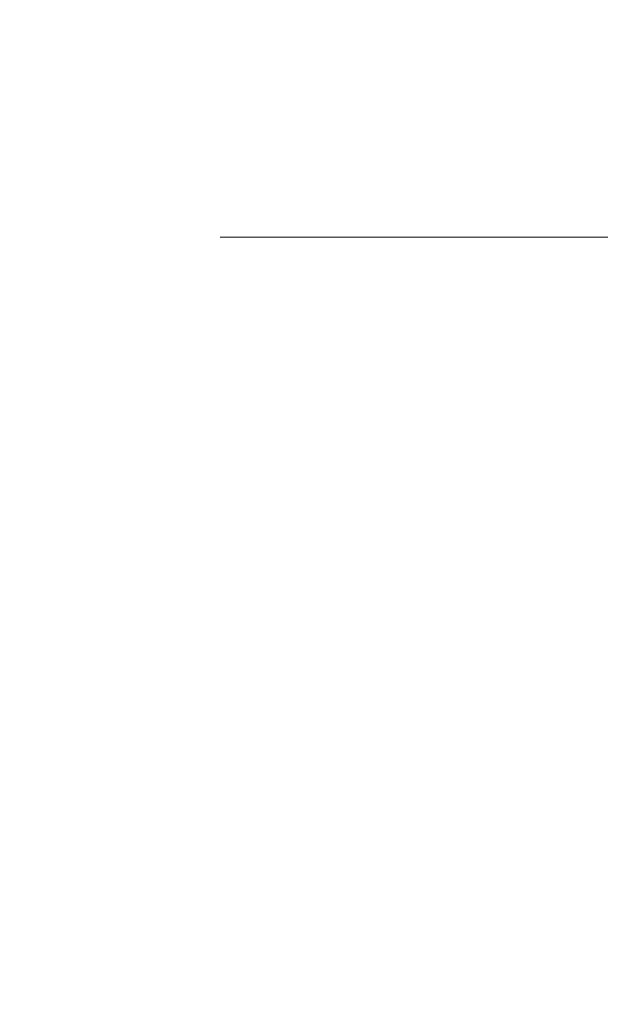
# Model space of a CAD drawing. Header units: millimetres. Extents: x -200 to 200, y -17 to 153.
# Tile 12 of 159: x -156.93 to -154.58, y 135.31 to 139.31. Entities that reach past the tile are written whole.
import ezdxf

# ---------------------------------------------------------------- set-up
doc = ezdxf.new("R2010")
doc.units = ezdxf.units.MM
doc.header["$LTSCALE"] = 12.7
doc.layers.add('Lighting-LED', color=7, linetype='Continuous', lineweight=5, true_color=0x000000)

msp = doc.modelspace()

# ---------------------------------------------------------------- linework, layer by layer
at = {"layer": 'Lighting-LED', "color": 18, "linetype": 'Continuous', "lineweight": 5, "true_color": 0x000000}
for points, invisible_edges in [([(-154.341, 139.3084, -136.1243), (-154.5488, 139.3084, -140.8845), (-154.8316, 139.0811, -140.8845), (-154.6226, 139.0812, -136.0997)], 15), ([(-154.5488, 139.3084, -140.8845), (-154.341, 139.3084, -145.6447), (-154.6226, 139.0811, -145.6694), (-154.8316, 139.0811, -140.8845)], 15), ([(-154.341, 139.3084, -335.984), (-154.5488, 139.3084, -340.7442), (-154.8316, 139.0811, -340.7442), (-154.6226, 139.0812, -335.9593)], 15), ([(-154.5488, 139.3084, -340.7442), (-154.341, 139.3084, -345.5044), (-154.6226, 139.0811, -345.529), (-154.8316, 139.0811, -340.7442)], 15), ([(-153.719, 139.3084, -131.4003), (-154.341, 139.3084, -136.1243), (-154.6226, 139.0812, -136.0997), (-153.9975, 139.0812, -131.3512)], 15), ([(-154.341, 139.3084, -145.6447), (-153.719, 139.3084, -150.3687), (-153.9975, 139.0811, -150.4178), (-154.6226, 139.0811, -145.6694)], 15), ([(-153.719, 139.3084, -331.26), (-154.341, 139.3084, -335.984), (-154.6226, 139.0812, -335.9593), (-153.9975, 139.0812, -331.2109)], 15), ([(-154.341, 139.3084, -345.5044), (-153.719, 139.3084, -350.2284), (-153.9975, 139.0811, -350.2775), (-154.6226, 139.0811, -345.529)], 15), ([(-154.6226, 139.0812, -136.0997), (-154.8316, 139.0811, -140.8845), (-155.1321, 138.878, -140.8845), (-154.922, 138.878, -136.0735)], 15), ([(-154.6226, 139.0812, -335.9593), (-154.8316, 139.0811, -340.7442), (-155.1321, 138.878, -340.7442), (-154.922, 138.878, -335.9331)], 15), ([(-154.8316, 139.0811, -140.8845), (-154.6226, 139.0811, -145.6694), (-154.922, 138.8779, -145.6956), (-155.1321, 138.878, -140.8845)], 15), ([(-154.8316, 139.0811, -340.7442), (-154.6226, 139.0811, -345.529), (-154.922, 138.8779, -345.5552), (-155.1321, 138.878, -340.7442)], 15), ([(-153.9975, 139.0812, -131.3512), (-154.6226, 139.0812, -136.0997), (-154.922, 138.878, -136.0735), (-154.2935, 138.878, -131.2991)], 15), ([(-153.9975, 139.0812, -331.2109), (-154.6226, 139.0812, -335.9593), (-154.922, 138.878, -335.9331), (-154.2935, 138.878, -331.1587)], 15), ([(-154.6226, 139.0811, -145.6694), (-153.9975, 139.0811, -150.4178), (-154.2935, 138.8779, -150.47), (-154.922, 138.8779, -145.6956)], 15), ([(-154.6226, 139.0811, -345.529), (-153.9975, 139.0811, -350.2775), (-154.2935, 138.8779, -350.3297), (-154.922, 138.8779, -345.5552)], 15), ([(-154.922, 138.878, -136.0735), (-155.1321, 138.878, -140.8845), (-155.4483, 138.7002, -140.8845), (-155.2371, 138.7003, -136.0459)], 15), ([(-155.1321, 138.878, -140.8845), (-154.922, 138.8779, -145.6956), (-155.2371, 138.7002, -145.7231), (-155.4483, 138.7002, -140.8845)], 15), ([(-154.922, 138.878, -335.9331), (-155.1321, 138.878, -340.7442), (-155.4483, 138.7002, -340.7442), (-155.2371, 138.7003, -335.9056)], 15), ([(-155.1321, 138.878, -340.7442), (-154.922, 138.8779, -345.5552), (-155.2371, 138.7002, -345.5828), (-155.4483, 138.7002, -340.7442)], 15), ([(-154.2935, 138.878, -131.2991), (-154.922, 138.878, -136.0735), (-155.2371, 138.7003, -136.0459), (-154.6049, 138.7003, -131.2441)], 15), ([(-154.2935, 138.878, -331.1587), (-154.922, 138.878, -335.9331), (-155.2371, 138.7003, -335.9056), (-154.6049, 138.7003, -331.1038)], 15), ([(-154.922, 138.8779, -145.6956), (-154.2935, 138.8779, -150.47), (-154.6049, 138.7002, -150.5249), (-155.2371, 138.7002, -145.7231)], 15), ([(-154.922, 138.8779, -345.5552), (-154.2935, 138.8779, -350.3297), (-154.6049, 138.7002, -350.3846), (-155.2371, 138.7002, -345.5828)], 15), ([(-153.2512, 138.878, -126.5976), (-154.2935, 138.878, -131.2991), (-154.6049, 138.7003, -131.2441), (-153.5567, 138.7003, -126.5157)], 15), ([(-153.2512, 138.878, -326.4572), (-154.2935, 138.878, -331.1587), (-154.6049, 138.7003, -331.1038), (-153.5567, 138.7003, -326.3754)], 15), ([(-154.2935, 138.8779, -150.47), (-153.2512, 138.8779, -155.1715), (-153.5567, 138.7002, -155.2533), (-154.6049, 138.7002, -150.5249)], 15), ([(-154.2935, 138.8779, -350.3297), (-153.2512, 138.8779, -355.0311), (-153.5567, 138.7002, -355.113), (-154.6049, 138.7002, -350.3846)], 15), ([(-155.2371, 138.7003, -136.0459), (-155.4483, 138.7002, -140.8845), (-155.7782, 138.5492, -140.8845), (-155.5656, 138.5492, -136.0172)], 15), ([(-155.2371, 138.7003, -335.9056), (-155.4483, 138.7002, -340.7442), (-155.7782, 138.5492, -340.7442), (-155.5656, 138.5492, -335.8768)], 15), ([(-155.4483, 138.7002, -140.8845), (-155.2371, 138.7002, -145.7231), (-155.5656, 138.5492, -145.7519), (-155.7782, 138.5492, -140.8845)], 15), ([(-155.4483, 138.7002, -340.7442), (-155.2371, 138.7002, -345.5828), (-155.5656, 138.5492, -345.6115), (-155.7782, 138.5492, -340.7442)], 15), ([(-154.6049, 138.7003, -131.2441), (-155.2371, 138.7003, -136.0459), (-155.5656, 138.5492, -136.0172), (-154.9297, 138.5492, -131.1869)], 15), ([(-154.6049, 138.7003, -331.1038), (-155.2371, 138.7003, -335.9056), (-155.5656, 138.5492, -335.8768), (-154.9297, 138.5492, -331.0465)], 15), ([(-155.2371, 138.7002, -145.7231), (-154.6049, 138.7002, -150.5249), (-154.9297, 138.5491, -150.5822), (-155.5656, 138.5492, -145.7519)], 15), ([(-155.2371, 138.7002, -345.5828), (-154.6049, 138.7002, -350.3846), (-154.9297, 138.5491, -350.4418), (-155.5656, 138.5492, -345.6115)], 15), ([(-153.5567, 138.7003, -126.5157), (-154.6049, 138.7003, -131.2441), (-154.9297, 138.5492, -131.1869), (-153.8752, 138.5492, -126.4304)], 15), ([(-153.5567, 138.7003, -326.3754), (-154.6049, 138.7003, -331.1038), (-154.9297, 138.5492, -331.0465), (-153.8752, 138.5492, -326.29)], 15), ([(-154.6049, 138.7002, -150.5249), (-153.5567, 138.7002, -155.2533), (-153.8752, 138.5491, -155.3387), (-154.9297, 138.5491, -150.5822)], 15), ([(-154.6049, 138.7002, -350.3846), (-153.5567, 138.7002, -355.113), (-153.8752, 138.5491, -355.1983), (-154.9297, 138.5491, -350.4418)], 15), ([(-155.5656, 138.5492, -136.0172), (-155.7782, 138.5492, -140.8845), (-156.1193, 138.4258, -140.8845), (-155.9055, 138.4258, -135.9874)], 11), ([(-155.7782, 138.5492, -140.8845), (-155.5656, 138.5492, -145.7519), (-155.9055, 138.4258, -145.7816), (-156.1193, 138.4258, -140.8845)], 11), ([(-155.5656, 138.5492, -335.8768), (-155.7782, 138.5492, -340.7442), (-156.1193, 138.4258, -340.7442), (-155.9055, 138.4258, -335.8471)], 11), ([(-155.7782, 138.5492, -340.7442), (-155.5656, 138.5492, -345.6115), (-155.9055, 138.4258, -345.6413), (-156.1193, 138.4258, -340.7442)], 11), ([(-154.9297, 138.5492, -131.1869), (-155.5656, 138.5492, -136.0172), (-155.9055, 138.4258, -135.9874), (-155.2657, 138.4258, -131.1276)], 11), ([(-155.5656, 138.5492, -145.7519), (-154.9297, 138.5491, -150.5822), (-155.2657, 138.4258, -150.6414), (-155.9055, 138.4258, -145.7816)], 11), ([(-154.9297, 138.5492, -331.0465), (-155.5656, 138.5492, -335.8768), (-155.9055, 138.4258, -335.8471), (-155.2657, 138.4258, -330.9873)], 11), ([(-155.5656, 138.5492, -345.6115), (-154.9297, 138.5491, -350.4418), (-155.2657, 138.4258, -350.5011), (-155.9055, 138.4258, -345.6413)], 11), ([(-153.8752, 138.5492, -126.4304), (-154.9297, 138.5492, -131.1869), (-155.2657, 138.4258, -131.1276), (-154.2048, 138.4259, -126.3421)], 11), ([(-153.8752, 138.5492, -326.29), (-154.9297, 138.5492, -331.0465), (-155.2657, 138.4258, -330.9873), (-154.2048, 138.4259, -326.2017)], 11), ([(-154.9297, 138.5491, -150.5822), (-153.8752, 138.5491, -155.3387), (-154.2048, 138.4258, -155.427), (-155.2657, 138.4258, -150.6414)], 11), ([(-154.9297, 138.5491, -350.4418), (-153.8752, 138.5491, -355.1983), (-154.2048, 138.4258, -355.2866), (-155.2657, 138.4258, -350.5011)], 11), ([(-155.9055, 138.4258, -135.9874), (-156.1193, 138.4258, -140.8845), (-156.8692, 137.9751, -140.8845), (-156.6525, 137.9751, -135.9221)], 14), ([(-156.1193, 138.4258, -140.8845), (-155.9055, 138.4258, -145.7816), (-156.6525, 137.975, -145.847), (-156.8692, 137.9751, -140.8845)], 14), ([(-155.9055, 138.4258, -335.8471), (-156.1193, 138.4258, -340.7442), (-156.8692, 137.9751, -340.7442), (-156.6525, 137.9751, -335.7817)], 14), ([(-156.1193, 138.4258, -340.7442), (-155.9055, 138.4258, -345.6413), (-156.6525, 137.975, -345.7066), (-156.8692, 137.9751, -340.7442)], 14), ([(-155.2657, 138.4258, -131.1276), (-155.9055, 138.4258, -135.9874), (-156.6525, 137.9751, -135.9221), (-156.0042, 137.9751, -130.9974)], 14), ([(-155.9055, 138.4258, -145.7816), (-155.2657, 138.4258, -150.6414), (-156.0042, 137.975, -150.7716), (-156.6525, 137.975, -145.847)], 14), ([(-155.2657, 138.4258, -330.9873), (-155.9055, 138.4258, -335.8471), (-156.6525, 137.9751, -335.7817), (-156.0042, 137.9751, -330.8571)], 14), ([(-155.9055, 138.4258, -345.6413), (-155.2657, 138.4258, -350.5011), (-156.0042, 137.975, -350.6313), (-156.6525, 137.975, -345.7066)], 14), ([(-154.2048, 138.4259, -126.3421), (-155.2657, 138.4258, -131.1276), (-156.0042, 137.9751, -130.9974), (-154.9291, 137.9751, -126.148)], 14), ([(-154.2048, 138.4259, -326.2017), (-155.2657, 138.4258, -330.9873), (-156.0042, 137.9751, -330.8571), (-154.9291, 137.9751, -326.0076)], 14), ([(-155.2657, 138.4258, -150.6414), (-154.2048, 138.4258, -155.427), (-154.9291, 137.975, -155.6211), (-156.0042, 137.975, -150.7716)], 14), ([(-155.2657, 138.4258, -350.5011), (-154.2048, 138.4258, -355.2866), (-154.9291, 137.975, -355.4807), (-156.0042, 137.975, -350.6313)], 14), ([(-152.7308, 138.4259, -121.6672), (-154.2048, 138.4259, -126.3421), (-154.9291, 137.9751, -126.148), (-153.4354, 137.9751, -121.4107)], 14), ([(-152.7308, 138.4259, -321.5268), (-154.2048, 138.4259, -326.2017), (-154.9291, 137.9751, -326.0076), (-153.4354, 137.9751, -321.2704)], 14), ([(-154.2048, 138.4258, -155.427), (-152.7308, 138.4257, -160.1019), (-153.4354, 137.975, -160.3583), (-154.9291, 137.975, -155.6211)], 14), ([(-154.2048, 138.4258, -355.2866), (-152.7308, 138.4257, -359.9615), (-153.4354, 137.975, -360.218), (-154.9291, 137.975, -355.4807)], 14), ([(-156.6525, 137.9751, -135.9221), (-156.8692, 137.9751, -140.8845), (-157.5776, 137.4616, -140.8845), (-157.3582, 137.4616, -135.8603)], 15), ([(-156.8692, 137.9751, -140.8845), (-156.6525, 137.975, -145.847), (-157.3582, 137.4616, -145.9087), (-157.5776, 137.4616, -140.8845)], 15), ([(-156.6525, 137.9751, -335.7817), (-156.8692, 137.9751, -340.7442), (-157.5776, 137.4616, -340.7442), (-157.3582, 137.4616, -335.72)], 15), ([(-156.8692, 137.9751, -340.7442), (-156.6525, 137.975, -345.7066), (-157.3582, 137.4616, -345.7684), (-157.5776, 137.4616, -340.7442)], 15), ([(-156.0042, 137.9751, -130.9974), (-156.6525, 137.9751, -135.9221), (-157.3582, 137.4616, -135.8603), (-156.7018, 137.4616, -130.8744)], 15), ([(-156.0042, 137.9751, -330.8571), (-156.6525, 137.9751, -335.7817), (-157.3582, 137.4616, -335.72), (-156.7018, 137.4616, -330.7341)], 15), ([(-156.6525, 137.975, -145.847), (-156.0042, 137.975, -150.7716), (-156.7018, 137.4616, -150.8946), (-157.3582, 137.4616, -145.9087)], 15), ([(-156.6525, 137.975, -345.7066), (-156.0042, 137.975, -350.6313), (-156.7018, 137.4616, -350.7543), (-157.3582, 137.4616, -345.7684)], 15), ([(-154.9291, 137.9751, -126.148), (-156.0042, 137.9751, -130.9974), (-156.7018, 137.4616, -130.8744), (-155.6133, 137.4617, -125.9646)], 15), ([(-154.9291, 137.9751, -326.0076), (-156.0042, 137.9751, -330.8571), (-156.7018, 137.4616, -330.7341), (-155.6133, 137.4617, -325.8243)], 15), ([(-156.0042, 137.975, -150.7716), (-154.9291, 137.975, -155.6211), (-155.6133, 137.4615, -155.8044), (-156.7018, 137.4616, -150.8946)], 15), ([(-156.0042, 137.975, -350.6313), (-154.9291, 137.975, -355.4807), (-155.6133, 137.4615, -355.6641), (-156.7018, 137.4616, -350.7543)], 15), ([(-153.4354, 137.9751, -121.4107), (-154.9291, 137.9751, -126.148), (-155.6133, 137.4617, -125.9646), (-154.1011, 137.4617, -121.1684)], 15), ([(-153.4354, 137.9751, -321.2704), (-154.9291, 137.9751, -326.0076), (-155.6133, 137.4617, -325.8243), (-154.1011, 137.4617, -321.0281)], 15), ([(-154.9291, 137.975, -155.6211), (-153.4354, 137.975, -160.3583), (-154.1011, 137.4615, -160.6006), (-155.6133, 137.4615, -155.8044)], 15), ([(-154.9291, 137.975, -355.4807), (-153.4354, 137.975, -360.218), (-154.1011, 137.4615, -360.4603), (-155.6133, 137.4615, -355.6641)], 15), ([(-156.7018, 137.4616, -130.8744), (-157.3582, 137.4616, -135.8603), (-158.0174, 136.8893, -135.8027), (-157.3535, 136.8893, -130.7595)], 15), ([(-157.3582, 137.4616, -145.9087), (-156.7018, 137.4616, -150.8946), (-157.3535, 136.8892, -151.0095), (-158.0174, 136.8892, -145.9664)], 15), ([(-156.7018, 137.4616, -330.7341), (-157.3582, 137.4616, -335.72), (-158.0174, 136.8893, -335.6623), (-157.3535, 136.8893, -330.6191)], 15), ([(-157.3582, 137.4616, -345.7684), (-156.7018, 137.4616, -350.7543), (-157.3535, 136.8892, -350.8692), (-158.0174, 136.8892, -345.826)], 15), ([(-155.6133, 137.4617, -125.9646), (-156.7018, 137.4616, -130.8744), (-157.3535, 136.8893, -130.7595), (-156.2525, 136.8893, -125.7934)], 15), ([(-155.6133, 137.4617, -325.8243), (-156.7018, 137.4616, -330.7341), (-157.3535, 136.8893, -330.6191), (-156.2525, 136.8893, -325.653)], 15), ([(-156.7018, 137.4616, -150.8946), (-155.6133, 137.4615, -155.8044), (-156.2525, 136.8892, -155.9757), (-157.3535, 136.8892, -151.0095)], 15), ([(-156.7018, 137.4616, -350.7543), (-155.6133, 137.4615, -355.6641), (-156.2525, 136.8892, -355.8353), (-157.3535, 136.8892, -350.8692)], 15), ([(-154.1011, 137.4617, -121.1684), (-155.6133, 137.4617, -125.9646), (-156.2525, 136.8893, -125.7934), (-154.7229, 136.8893, -120.9421)], 15), ([(-154.1011, 137.4617, -321.0281), (-155.6133, 137.4617, -325.8243), (-156.2525, 136.8893, -325.653), (-154.7229, 136.8893, -320.8018)], 15), ([(-155.6133, 137.4615, -155.8044), (-154.1011, 137.4615, -160.6006), (-154.7229, 136.8891, -160.8269), (-156.2525, 136.8892, -155.9757)], 15), ([(-155.6133, 137.4615, -355.6641), (-154.1011, 137.4615, -360.4603), (-154.7229, 136.8891, -360.6866), (-156.2525, 136.8892, -355.8353)], 15), ([(-152.1766, 137.4617, -116.5223), (-154.1011, 137.4617, -121.1684), (-154.7229, 136.8893, -120.9421), (-152.7763, 136.8893, -116.2426)], 15), ([(-152.1766, 137.4617, -316.3819), (-154.1011, 137.4617, -321.0281), (-154.7229, 136.8893, -320.8018), (-152.7763, 136.8893, -316.1023)], 15), ([(-154.1011, 137.4615, -160.6006), (-152.1766, 137.4615, -165.2468), (-152.7763, 136.8891, -165.5264), (-154.7229, 136.8891, -160.8269)], 15), ([(-154.1011, 137.4615, -360.4603), (-152.1766, 137.4615, -365.1064), (-152.7763, 136.8891, -365.3861), (-154.7229, 136.8891, -360.6866)], 15), ([(-156.2525, 136.8893, -125.7934), (-157.3535, 136.8893, -130.7595), (-157.9543, 136.2622, -130.6535), (-156.8419, 136.2622, -125.6355)], 15), ([(-156.2525, 136.8893, -325.653), (-157.3535, 136.8893, -330.6191), (-157.9543, 136.2622, -330.5132), (-156.8419, 136.2622, -325.4951)], 15), ([(-157.3535, 136.8892, -151.0095), (-156.2525, 136.8892, -155.9757), (-156.8419, 136.2621, -156.1336), (-157.9543, 136.2621, -151.1155)], 15), ([(-157.3535, 136.8892, -350.8692), (-156.2525, 136.8892, -355.8353), (-156.8419, 136.2621, -355.9932), (-157.9543, 136.2621, -350.9751)], 15), ([(-154.7229, 136.8893, -120.9421), (-156.2525, 136.8893, -125.7934), (-156.8419, 136.2622, -125.6355), (-155.2963, 136.2623, -120.7334)], 15), ([(-154.7229, 136.8893, -320.8018), (-156.2525, 136.8893, -325.653), (-156.8419, 136.2622, -325.4951), (-155.2963, 136.2623, -320.5931)], 15), ([(-156.2525, 136.8892, -155.9757), (-154.7229, 136.8891, -160.8269), (-155.2963, 136.2621, -161.0356), (-156.8419, 136.2621, -156.1336)], 15), ([(-156.2525, 136.8892, -355.8353), (-154.7229, 136.8891, -360.6866), (-155.2963, 136.2621, -360.8953), (-156.8419, 136.2621, -355.9932)], 15), ([(-152.7763, 136.8893, -116.2426), (-154.7229, 136.8893, -120.9421), (-155.2963, 136.2623, -120.7334), (-153.3293, 136.2623, -115.9848)], 15), ([(-152.7763, 136.8893, -316.1023), (-154.7229, 136.8893, -320.8018), (-155.2963, 136.2623, -320.5931), (-153.3293, 136.2623, -315.8444)], 15), ([(-154.7229, 136.8891, -160.8269), (-152.7763, 136.8891, -165.5264), (-153.3293, 136.2621, -165.7843), (-155.2963, 136.2621, -161.0356)], 15), ([(-154.7229, 136.8891, -360.6866), (-152.7763, 136.8891, -365.3861), (-153.3293, 136.2621, -365.6439), (-155.2963, 136.2621, -360.8953)], 15), ([(-156.8419, 136.2622, -125.6355), (-157.9543, 136.2622, -130.6535), (-158.5, 135.5851, -130.5573), (-157.3771, 135.5851, -125.492)], 15), ([(-156.8419, 136.2622, -325.4951), (-157.9543, 136.2622, -330.5132), (-158.5, 135.5851, -330.417), (-157.3771, 135.5851, -325.3517)], 15), ([(-157.9543, 136.2621, -151.1155), (-156.8419, 136.2621, -156.1336), (-157.3771, 135.585, -156.277), (-158.5, 135.585, -151.2117)], 15), ([(-157.9543, 136.2621, -350.9751), (-156.8419, 136.2621, -355.9932), (-157.3771, 135.585, -356.1366), (-158.5, 135.585, -351.0714)], 15), ([(-155.2963, 136.2623, -120.7334), (-156.8419, 136.2622, -125.6355), (-157.3771, 135.5851, -125.492), (-155.8169, 135.5852, -120.5439)], 15), ([(-155.2963, 136.2623, -320.5931), (-156.8419, 136.2622, -325.4951), (-157.3771, 135.5851, -325.3517), (-155.8169, 135.5852, -320.4036)], 15), ([(-156.8419, 136.2621, -156.1336), (-155.2963, 136.2621, -161.0356), (-155.8169, 135.585, -161.2251), (-157.3771, 135.585, -156.277)], 15), ([(-156.8419, 136.2621, -355.9932), (-155.2963, 136.2621, -360.8953), (-155.8169, 135.585, -361.0848), (-157.3771, 135.585, -356.1366)], 15), ([(-153.3293, 136.2623, -115.9848), (-155.2963, 136.2623, -120.7334), (-155.8169, 135.5852, -120.5439), (-153.8315, 135.5852, -115.7506)], 15), ([(-153.3293, 136.2623, -315.8444), (-155.2963, 136.2623, -320.5931), (-155.8169, 135.5852, -320.4036), (-153.8315, 135.5852, -315.6102)], 15), ([(-155.2963, 136.2621, -161.0356), (-153.3293, 136.2621, -165.7843), (-153.8315, 135.585, -166.0184), (-155.8169, 135.585, -161.2251)], 15), ([(-155.2963, 136.2621, -360.8953), (-153.3293, 136.2621, -365.6439), (-153.8315, 135.585, -365.8781), (-155.8169, 135.585, -361.0848)], 15), ([(-155.8169, 135.5852, -120.5439), (-157.3771, 135.5851, -125.492), (-157.8541, 134.863, -125.3642), (-156.281, 134.863, -120.375)], 15), ([(-155.8169, 135.5852, -320.4036), (-157.3771, 135.5851, -325.3517), (-157.8541, 134.863, -325.2239), (-156.281, 134.863, -320.2346)], 15), ([(-157.3771, 135.585, -156.277), (-155.8169, 135.585, -161.2251), (-156.281, 134.8628, -161.394), (-157.8541, 134.8628, -156.4048)], 15), ([(-157.3771, 135.585, -356.1366), (-155.8169, 135.585, -361.0848), (-156.281, 134.8628, -361.2537), (-157.8541, 134.8628, -356.2645)], 15), ([(-153.8315, 135.5852, -115.7506), (-155.8169, 135.5852, -120.5439), (-156.281, 134.863, -120.375), (-154.2791, 134.863, -115.5418)], 15), ([(-153.8315, 135.5852, -315.6102), (-155.8169, 135.5852, -320.4036), (-156.281, 134.863, -320.2346), (-154.2791, 134.863, -315.4015)], 15), ([(-155.8169, 135.585, -161.2251), (-153.8315, 135.585, -166.0184), (-154.2791, 134.8628, -166.2272), (-156.281, 134.8628, -161.394)], 15), ([(-155.8169, 135.585, -361.0848), (-153.8315, 135.585, -365.8781), (-154.2791, 134.8628, -366.0868), (-156.281, 134.8628, -361.2537)], 15)]:
    msp.add_3dface(points, dxfattribs=dict(at, invisible_edges=invisible_edges))

doc.saveas('drawing.dxf')
